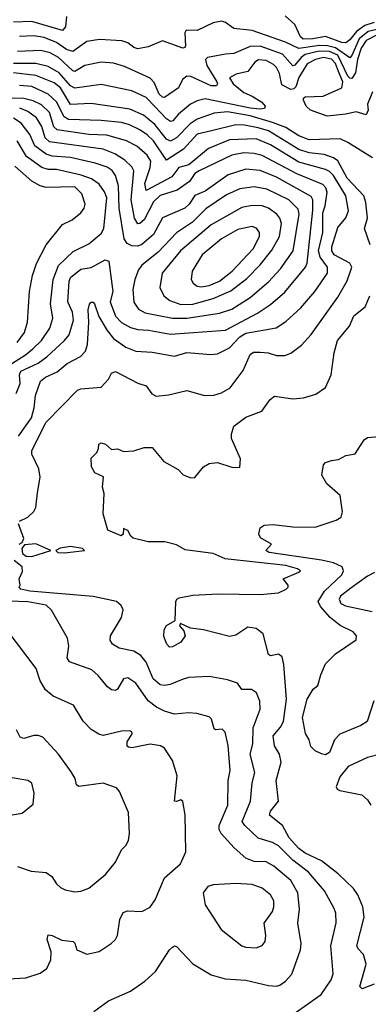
# Model space of a CAD drawing. Extents: x 1921360 to 2014538, y 768294 to 907744.
# Tile 238 of 256: x 1965265 to 1966975, y 838377 to 843210. Entities that reach past the tile are written whole.
import ezdxf

# ---------------------------------------------------------------- set-up
doc = ezdxf.new("R2010")
doc.units = 0

msp = doc.modelspace()

# ---------------------------------------------------------------- linework, layer by layer
at = {"layer": '0CON10XD'}
for points in [[(1965494.4, 843225), (1965490, 843175), (1965475, 843157.1), (1965325, 843201.6), (1965235, 843198.4)], [(1967004.2, 843195.8), (1966958.5, 843181.5), (1966917.7, 843152.3), (1966885, 843110.8), (1966865, 843096.1), (1966845, 843098.1), (1966765, 843127.9), (1966702.5, 843115), (1966655, 843113.5), (1966642.4, 843125), (1966615, 843185.6), (1966568, 843228)], [(1967074.7, 843175.3), (1966975, 843152), (1966931.1, 843115), (1966895, 843033.4), (1966885, 843022.9), (1966815, 843072.4), (1966775, 843082), (1966735, 843082.8), (1966635, 843067.8), (1966568.9, 843098.9), (1966405, 843157.5), (1966315, 843166.1), (1966275, 843195.4), (1966255, 843202), (1966215, 843194.7), (1966135, 843157.5), (1966082, 843158), (1966075.3, 843144.7), (1966078.2, 843081.8), (1966075, 843072.5), (1966065, 843069.4), (1965965, 843105.4), (1965895, 843076.4), (1965845, 843066.6), (1965825, 843073.4), (1965795, 843096.1), (1965765.8, 843105.8), (1965656.7, 843113.3), (1965595, 843102.7), (1965525, 843053.3), (1965495, 843064.2), (1965445, 843097.7), (1965385, 843121.6), (1965335, 843130.8), (1965265, 843127.1)], [(1967015, 843133), (1966965, 843107.4), (1966940.3, 843069.7), (1966922.8, 843015), (1966911.6, 842948.4), (1966895, 842921.6), (1966885, 842922.6), (1966875, 842933), (1966826.4, 843035), (1966785, 843053.7), (1966734.9, 843054.9), (1966665, 843038.3), (1966645.6, 843025), (1966615, 842987.1), (1966605, 842984), (1966555, 843040.5), (1966445, 843079.8), (1966395, 843078.3), (1966315, 843044.1), (1966275, 843040), (1966186.6, 843023.4), (1966176, 843014), (1966183.2, 842985), (1966232.7, 842905), (1966235.4, 842894.6), (1966230, 842885), (1966205, 842885.9), (1966105, 842930.7), (1966085, 842933.1), (1966064.5, 842915.5), (1966043.5, 842875), (1965975, 842827.7), (1965965, 842829.3), (1965949.3, 842845), (1965925, 842901.2), (1965905, 842922.9), (1965779.3, 842979.3), (1965725, 842995.8), (1965665, 843001.1), (1965585, 842985.7), (1965535, 842955.2), (1965525, 842958.3), (1965455, 843024.8), (1965415, 843046.7), (1965369.2, 843059.2), (1965255, 843053.4)], [(1966995.2, 842855), (1966971.9, 842795), (1966974.7, 842765), (1966965, 842743.5), (1966915, 842756.9), (1966864.7, 842745.3), (1966774.2, 842735.8), (1966692.2, 842765), (1966670.5, 842785), (1966658.1, 842815), (1966658, 842825), (1966665, 842830.8), (1966754.3, 842835), (1966845, 842875.2), (1966850.6, 842905), (1966829.6, 842955), (1966815, 842995.2), (1966795, 843015.9), (1966755.5, 843024.5), (1966716.5, 843015), (1966675, 842993.5), (1966635, 842926.7), (1966619.4, 842880.6), (1966610.2, 842869.8), (1966595, 842867.3), (1966550.7, 842890.7), (1966539, 842945), (1966525, 842974.7), (1966510.3, 842990.3), (1966475, 843009.5), (1966436.9, 843013.1), (1966418.1, 843001.9), (1966384.6, 842955), (1966327.6, 842942.4), (1966293.6, 842925), (1966312.2, 842895), (1966365, 842851.6), (1966406.2, 842835), (1966452.3, 842805), (1966470, 842785), (1966466.1, 842773.9), (1966445, 842770), (1966395.1, 842774.9), (1966175, 842821.9), (1966135, 842811.4), (1966103.1, 842795), (1966043.7, 842746.3), (1966016.6, 842713.4), (1966005, 842710.7), (1965985, 842722.5), (1965926.9, 842785), (1965885, 842827.6), (1965815, 842859.8), (1965665, 842892.1), (1965535, 842874.4), (1965515, 842884.8), (1965458.9, 842948.9), (1965405, 842979.8), (1965345, 842995.2), (1965235, 842994.9)], [(1966995, 842531.8), (1966875, 842607.7), (1966836.7, 842625), (1966685, 842620), (1966635, 842640.2), (1966570.7, 842680.7), (1966505.3, 842705), (1966395, 842737.2), (1966285, 842757.1), (1966218.8, 842751.2), (1966135, 842721.3), (1966101.2, 842698.8), (1966035, 842629.8), (1966005, 842613.3), (1965985, 842622.9), (1965927.6, 842695), (1965871.8, 842741.8), (1965805, 842770.2), (1965615, 842798.1), (1965515, 842793.6), (1965464.5, 842875), (1965435, 842900), (1965345, 842935.1), (1965235, 842948.8)], [(1966985, 842104.2), (1966957.1, 842185), (1966971.3, 842235), (1966963.2, 842313.2), (1966953.8, 842345), (1966871.5, 842431.5), (1966825, 842517.7), (1966805, 842532.2), (1966758, 842548), (1966685, 842556.4), (1966635, 842572.3), (1966485, 842663.8), (1966435, 842679.7), (1966367.3, 842692.7), (1966325.9, 842694.1), (1966205.7, 842664.3), (1966135, 842648.4), (1966068.5, 842575), (1965985, 842520.8), (1965921.6, 842615), (1965891.2, 842645), (1965855, 842669.4), (1965804.2, 842694.2), (1965765.1, 842705.1), (1965665, 842715.2), (1965505, 842720.7), (1965483.8, 842733.8), (1965445, 842806.1), (1965404, 842844), (1965325, 842882.2), (1965265, 842886.3)], [(1965265, 840748.8), (1965305, 840768), (1965335, 840796.7), (1965344.2, 840815.8), (1965352.9, 840887.1), (1965365.8, 840965), (1965358.6, 841005), (1965325, 841077.5), (1965324.3, 841095), (1965395, 841233.6), (1965548.9, 841391.1), (1965565, 841397.8), (1965664.5, 841405.5), (1965700, 841445), (1965715.7, 841474.3), (1965735, 841482.5), (1965845.4, 841425.4), (1965885, 841413.3), (1965913.8, 841373.8), (1965935, 841362.5), (1965995, 841369.1), (1966085, 841389.4), (1966172.5, 841365), (1966217.6, 841367.6), (1966255, 841377.7), (1966297.4, 841402.6), (1966361.6, 841488.4), (1966395, 841566.7), (1966412.4, 841577.6), (1966445, 841578.4), (1966483.3, 841575), (1966525, 841560.9), (1966565, 841560.9), (1966595, 841573.1), (1966647.4, 841612.6), (1966695.2, 841664.8), (1966825, 841848.5), (1966871.2, 841928.8), (1966894.6, 841995), (1966884.4, 842015), (1966808.5, 842055), (1966796.9, 842075), (1966796.8, 842095), (1966825, 842189.5), (1966865, 842237.3), (1966878.5, 842271.5), (1966865.2, 842345), (1966804.3, 842444.3), (1966785, 842464.8), (1966765, 842475.2), (1966635, 842511), (1966495, 842594.8), (1966425, 842624.4), (1966295, 842619.3), (1966191.7, 842578.3), (1966095, 842496.9), (1966045, 842484.1), (1966011.2, 842438.8), (1965885, 842371.9), (1965878.7, 842405), (1965905.8, 842485), (1965908.1, 842515), (1965890, 842545), (1965839.5, 842589.5), (1965789.4, 842615), (1965693, 842643), (1965605, 842646.2), (1965448.5, 842668.5), (1965433.3, 842683.3), (1965410.9, 842755), (1965372.3, 842792.3), (1965331.2, 842811.2), (1965285, 842822.9), (1965174.7, 842825.3)], [(1965259.4, 841165), (1965322.5, 841255), (1965336.7, 841305), (1965341.9, 841365), (1965366.4, 841435), (1965391.1, 841455), (1965449.3, 841480.7), (1965497.4, 841522.6), (1965564, 841556), (1965587.9, 841582.1), (1965597, 841615), (1965604.1, 841725), (1965600.5, 841785), (1965606.9, 841813.1), (1965615, 841822.9), (1965625, 841822.9), (1965631.9, 841815), (1965653.6, 841753.6), (1965694.6, 841684.6), (1965725.9, 841645), (1965785, 841602.1), (1965835, 841583.6), (1965915, 841578), (1966025, 841558.9), (1966085, 841575.8), (1966203.1, 841566.9), (1966235, 841570.4), (1966295, 841598.8), (1966345, 841652.6), (1966375, 841671), (1966523.3, 841696.7), (1966570.8, 841729.2), (1966645, 841795.4), (1966712.5, 841875), (1966774.7, 841965), (1966775.3, 841995), (1966738.5, 842045), (1966730.7, 842075), (1966752.3, 842165), (1966752.4, 842262.4), (1966763.7, 842296.3), (1966773.2, 842363.2), (1966766.6, 842385), (1966751.5, 842401.5), (1966625, 842452.8), (1966455, 842543.7), (1966415, 842553.6), (1966365, 842556.4), (1966305.5, 842544.5), (1966145, 842468.4), (1966124, 842455), (1966097.7, 842415), (1966037.7, 842372.3), (1965953.6, 842346.4), (1965922.1, 842315), (1965875, 842228.2), (1965855, 842209.4), (1965845, 842208.2), (1965827.9, 842235), (1965812.2, 842325), (1965825, 842467.5), (1965815, 842487.1), (1965780.8, 842520.8), (1965731.1, 842551.1), (1965673.8, 842573.8), (1965411, 842611), (1965389.4, 842629.4), (1965374.4, 842685), (1965347.4, 842727.4), (1965305, 842758.8), (1965265.1, 842775.1)], [(1965247.5, 841375), (1965268.1, 841425), (1965263.5, 841466.5), (1965271.1, 841485), (1965355.4, 841524.6), (1965398.7, 841555), (1965485.5, 841634.5), (1965507.1, 841662.9), (1965529.6, 841735), (1965524.8, 841775), (1965500.5, 841825), (1965507.7, 841925), (1965514.9, 841945.1), (1965565, 841985.2), (1965615, 841993.8), (1965685, 842031.1), (1965703.1, 842025), (1965722.8, 841875), (1965709.2, 841825), (1965735.8, 841755), (1965765, 841724.2), (1965809, 841699), (1965845, 841689.3), (1965896.6, 841686.6), (1966005, 841666.6), (1966275, 841685.2), (1966431.3, 841768.7), (1966495, 841811.6), (1966565, 841871.8), (1966667.5, 841995), (1966674.8, 842015.2), (1966702.3, 842275), (1966703.1, 842325), (1966695, 842342.7), (1966525, 842436.7), (1966445, 842469), (1966375, 842476.4), (1966287.8, 842447.8), (1966175, 842367.5), (1966123.6, 842346.4), (1966096.3, 842305), (1966075, 842285.2), (1965965, 842237.7), (1965922.3, 842155), (1965865, 842106.8), (1965845, 842097.6), (1965815, 842099.2), (1965792, 842112), (1965778.1, 842135), (1965753.5, 842285), (1965750, 842395), (1965735.7, 842445), (1965719.1, 842469.1), (1965695, 842486.5), (1965635.4, 842505.4), (1965515, 842533.8), (1965425, 842540.5), (1965395, 842550), (1965340.1, 842590.1), (1965315, 842646), (1965272.6, 842702.6), (1965235, 842725.7)], [(1965209.1, 841510.9), (1965293.6, 841565), (1965329.2, 841595), (1965371.9, 841635), (1965412.5, 841695), (1965426.9, 841745), (1965416, 841815), (1965430, 841935), (1965455, 842002.9), (1965527.9, 842072.1), (1965605, 842110.4), (1965665, 842160.4), (1965678.1, 842185), (1965692.8, 842335), (1965680.7, 842365), (1965655, 842402.7), (1965618, 842428), (1965566, 842446), (1965445, 842474.8), (1965405.2, 842475.2), (1965374.1, 842484.1), (1965298.3, 842538.3), (1965253.3, 842615)], [(1965252.4, 841625), (1965288.1, 841675), (1965304.1, 841725.9), (1965314, 841875), (1965328.5, 841955), (1965346.8, 842013.2), (1965395.2, 842104.8), (1965474.4, 842205), (1965522.3, 842227.7), (1965565, 842261.1), (1965581.8, 842285), (1965586.8, 842305), (1965570.6, 842355), (1965535, 842389), (1965395, 842386.3), (1965365, 842394.7), (1965325, 842417.9), (1965241.3, 842491.3)], [(1966015, 841744.4), (1966085, 841744.8), (1966245, 841769.6), (1966305, 841789.5), (1966395, 841846.7), (1966485, 841923.4), (1966545, 841987.5), (1966606.7, 842075), (1966635.6, 842255), (1966630.6, 842280.6), (1966584.6, 842325), (1966477.2, 842377.2), (1966415, 842389.1), (1966345, 842380.2), (1966279.9, 842350.1), (1966178.7, 842281.3), (1966113.2, 842216.8), (1966035, 842164.1), (1965945, 842069.4), (1965864.6, 842005), (1965848.1, 841981.9), (1965830, 841935), (1965820, 841885), (1965825, 841822.9), (1965848.2, 841788.2), (1965880.8, 841770.8), (1966015, 841744.4)], [(1966055, 841812.7), (1966115, 841813.6), (1966215, 841840.7), (1966300.6, 841879.4), (1966379.9, 841940.1), (1966445, 842005.9), (1966502.2, 842077.8), (1966539.2, 842145), (1966548.7, 842208.7), (1966541.3, 842235), (1966526.2, 842255), (1966485.2, 842285.2), (1966455, 842295.7), (1966405, 842298.1), (1966355, 842287.6), (1966205, 842202.5), (1966054.7, 842075), (1965963.5, 841965), (1965953.1, 841895), (1965972.7, 841855), (1966001.4, 841831.4), (1966055, 841812.7)], [(1966155, 841898.2), (1966195, 841904.8), (1966245, 841927.1), (1966307.1, 841975), (1966410, 842085), (1966441.8, 842145), (1966442.1, 842165), (1966427.3, 842187.3), (1966405, 842194.6), (1966335, 842180.6), (1966255.5, 842135), (1966160, 842055), (1966110.8, 841975), (1966105.5, 841935), (1966116.1, 841916.1), (1966135, 841901.5), (1966155, 841898.2)], [(1966933.8, 838465), (1966965.4, 838575), (1966952.3, 838622.3), (1966925, 838649.4), (1966918.5, 838665), (1966955.3, 838805), (1966949, 838855), (1966923.6, 838915), (1966902.8, 838945), (1966827.5, 839017.5), (1966745, 839080.8), (1966665, 839119.3), (1966635, 839142), (1966586.8, 839195), (1966554.6, 839255), (1966490.9, 839305), (1966495.3, 839325), (1966535.3, 839375), (1966522.5, 839475), (1966548.2, 839565), (1966540.4, 839605), (1966515.3, 839645.3), (1966508.4, 839695), (1966545, 839737.3), (1966559.7, 839765), (1966574.2, 839874.2), (1966560.5, 840045), (1966552.2, 840082.2), (1966535.5, 840095.5), (1966495, 840088.1), (1966485, 840094.3), (1966458.8, 840195), (1966425, 840222.5), (1966385, 840228.8), (1966325, 840188.9), (1966295, 840182.7), (1966166, 840216), (1966102.9, 840222.9), (1966053.9, 840246.1), (1966048.8, 840235), (1966070.8, 840210.8), (1966077.5, 840185), (1966055, 840154.4), (1966015, 840132.5), (1966000.8, 840130.8), (1965986.2, 840145), (1965973, 840183), (1965973.1, 840215), (1965985, 840236.2), (1966028.3, 840261.7), (1966031.5, 840355), (1966035.6, 840365), (1966048.1, 840371.9), (1966114.5, 840385.5), (1966238.2, 840391.8), (1966445, 840388.4), (1966535, 840396.2), (1966572.5, 840415), (1966582.5, 840425), (1966582.5, 840435), (1966557.5, 840465), (1966635, 840497.5), (1966642.5, 840505), (1966627.5, 840515), (1966571.4, 840531.4), (1966273.3, 840563.3), (1966215, 840589.8), (1966077.3, 840607.3), (1966035, 840632), (1965977.6, 840647.6), (1965895, 840647.1), (1965822.5, 840665), (1965810, 840675), (1965795, 840702.5), (1965775, 840712.5), (1965773.3, 840685), (1965763.6, 840676.4), (1965697.5, 840705), (1965674.3, 840785), (1965680, 840885), (1965670.8, 840915), (1965676.7, 840966.7), (1965634, 840985), (1965617.5, 841015), (1965615, 841057.5), (1965643.8, 841085), (1965652, 841105), (1965653.3, 841126.7), (1965665, 841132.5), (1965686.1, 841126.1), (1965715, 841100), (1965745, 841103.3), (1965775, 841091.2), (1965825, 841093.8), (1965875, 841110.8), (1965915, 841110), (1965971.7, 841041.7), (1966042.3, 841002.3), (1966066.4, 840976.4), (1966105, 840961.2), (1966125, 840963.3), (1966166.2, 841015), (1966195, 841030.8), (1966235, 841035.8), (1966305, 841014), (1966345, 841012.5), (1966348, 841055), (1966304.2, 841154.2), (1966304, 841175), (1966316, 841215), (1966375, 841258.9), (1966452.4, 841287.6), (1966494.5, 841345.5), (1966515, 841361.4), (1966605, 841348.6), (1966656.9, 841353.1), (1966717.9, 841372.1), (1966765.5, 841404.5), (1966793.6, 841466.4), (1966807.7, 841575), (1966824.1, 841635), (1966882.5, 841705), (1966904.1, 841755.9), (1966959.3, 841800.7), (1966983.1, 841855)], [(1967003.1, 839866.9), (1966969.5, 839765), (1966938.6, 839745), (1966835, 839703.3), (1966809.7, 839675), (1966785, 839612.9), (1966765, 839601.9), (1966745, 839607.1), (1966715, 839620.6), (1966692.9, 839642.9), (1966685.5, 839675.5), (1966667.1, 839707.1), (1966651.8, 839785), (1966675.7, 839875), (1966705, 839924), (1966727.9, 839942.1), (1966741.8, 839995), (1966765, 840048.5), (1966815, 840097.3), (1966915, 840166.7), (1966916.5, 840185), (1966901.1, 840205), (1966836.9, 840236.9), (1966788.2, 840275), (1966740.2, 840330.2), (1966730, 840355), (1966760, 840405), (1966844.6, 840485.4), (1966853.5, 840505), (1966847.3, 840525), (1966805, 840544.7), (1966745, 840556.9), (1966489.2, 840595), (1966472, 840605), (1966500, 840635), (1966446.8, 840666.8), (1966438.8, 840685), (1966444.8, 840715.2), (1966465, 840728.9), (1966508.1, 840731.9), (1966605, 840721.4), (1966715, 840718.9), (1966817.1, 840752.9), (1966841.7, 840768.3), (1966848.8, 840795), (1966837.8, 840875), (1966771.3, 840931.3), (1966747.5, 840975), (1966756, 841025), (1966765, 841036), (1966795, 841045.7), (1966828.7, 841051.3), (1966865, 841070.8), (1966910.5, 841079.5), (1966955, 841147.5), (1966970.5, 841159.5), (1967090.7, 841169.3)], [(1965262.5, 840635), (1965276.7, 840643.3), (1965285.8, 840664.2), (1965258.8, 840735)], [(1965325, 840574.4), (1965417.5, 840605), (1965345, 840637.1), (1965288.3, 840631.7), (1965276, 840615), (1965279.7, 840589.7), (1965296.3, 840576.3), (1965325, 840574.4)], [(1965485, 840593.8), (1965582.5, 840605), (1965572.5, 840615), (1965515, 840623.8), (1965464.1, 840615.9), (1965442.5, 840605), (1965452.5, 840595), (1965485, 840593.8)], [(1966605, 838327.3), (1966743.9, 838425), (1966793.2, 838496.8), (1966803.4, 838526.6), (1966791.3, 838665), (1966817, 838777), (1966815.5, 838825), (1966808.1, 838848.1), (1966760.9, 838935), (1966682.5, 839025), (1966605.3, 839085.3), (1966535, 839155.7), (1966505, 839171.2), (1966435, 839192.5), (1966370, 839255), (1966357.1, 839275), (1966396.9, 839375), (1966405.9, 839465), (1966418.2, 839515), (1966396.5, 839605), (1966408.4, 839655), (1966410.3, 839735), (1966444.5, 839825), (1966442.5, 839865), (1966426, 839906), (1966402.8, 839922.8), (1966355, 839922), (1966333.3, 839953.3), (1966285, 839970), (1966195, 839985.5), (1966095, 839980.9), (1966067.3, 839972.7), (1966003.4, 839946.6), (1965975, 839941.4), (1965955, 839946), (1965919.6, 839975), (1965885, 840056.9), (1965859.5, 840089.5), (1965825, 840111.2), (1965753.8, 840125), (1965720.8, 840145), (1965709.2, 840165), (1965710, 840185), (1965764.2, 840275), (1965773.3, 840313.3), (1965763.3, 840335), (1965740, 840355), (1965625, 840379.2), (1965315, 840405.5), (1965270, 840415), (1965262.5, 840425), (1965266.7, 840435), (1965262.5, 840465), (1965279.3, 840500.7), (1965277.5, 840525), (1965237.5, 840555)], [(1967005, 840496.3), (1966970.9, 840479.1), (1966889.7, 840420.3), (1966839.5, 840380.5), (1966831.7, 840365), (1966840.8, 840345), (1966863, 840333), (1966994.7, 840304.7)], [(1965628.8, 838341.2), (1965700, 838395), (1965808.3, 838441.7), (1965879.3, 838490.7), (1965931.3, 838538.7), (1966000, 838645), (1966015, 838658), (1966025, 838663.8), (1966035, 838661.2), (1966115, 838576.7), (1966205, 838521.2), (1966272.4, 838502.4), (1966375, 838495.5), (1966485, 838470), (1966525, 838465.8), (1966541.2, 838471.2), (1966569.4, 838490.6), (1966600, 838525), (1966643.3, 838645), (1966645.5, 838675), (1966628.8, 838775), (1966638, 838845), (1966629.7, 838925), (1966594.5, 838985), (1966512.2, 839055), (1966475, 839076.9), (1966415, 839078.9), (1966374.4, 839094.4), (1966317.3, 839145), (1966253.2, 839215), (1966244.2, 839235), (1966244.3, 839255), (1966285.8, 839354.2), (1966287.9, 839475), (1966298, 839525), (1966288.1, 839648.1), (1966272.7, 839712.7), (1966258.3, 839728.3), (1966225, 839723.8), (1966218.5, 839728.5), (1966206.6, 839776.6), (1966195, 839788.1), (1966134.6, 839804.6), (1966092.4, 839807.6), (1966025, 839800.9), (1965975, 839815.4), (1965935.6, 839835), (1965895, 839866.9), (1965835, 839953.8), (1965795, 839980), (1965775, 839974.3), (1965745, 839923.5), (1965735, 839917.8), (1965715, 839920), (1965695.4, 839935.4), (1965650.9, 839990.9), (1965618.3, 840018.3), (1965508.8, 840058.8), (1965498.5, 840078.5), (1965505.4, 840135.4), (1965498.9, 840175), (1965421.5, 840311.5), (1965395.7, 840335.7), (1965305, 840351.8), (1965165, 840356.7)], [(1966076.9, 839306.9), (1966065, 839373.3), (1966055, 839381.2), (1966035, 839372.9), (1966024.2, 839375), (1966038.1, 839498.1), (1966014.3, 839574.3), (1965975, 839634), (1965955.4, 839645.4), (1965905, 839653.9), (1965815.5, 839635.5), (1965798.5, 839638.5), (1965791.9, 839645), (1965792.7, 839665), (1965816.9, 839705), (1965815.8, 839715), (1965805, 839720), (1965765, 839717.8), (1965675, 839696.7), (1965652.8, 839702.8), (1965615, 839725.6), (1965577.3, 839767.3), (1965529.2, 839845), (1965429.4, 839889.4), (1965391.2, 839921.2), (1965365.4, 839965), (1965345.6, 840025), (1965203.6, 840213.6)], [(1965255, 839054.2), (1965320.7, 839030.7), (1965395, 839024.5), (1965422.9, 839005), (1965445, 838968), (1965465, 838950), (1965488.9, 838938.9), (1965535, 838930), (1965565, 838931.9), (1965605, 838947.1), (1965685.7, 839015), (1965734.3, 839075), (1965764.3, 839135), (1965785, 839156.2), (1965798.3, 839181.7), (1965803.1, 839215), (1965798.3, 839318.3), (1965755, 839422.5), (1965740.5, 839440.5), (1965675, 839462.9), (1965555, 839445.8), (1965544.5, 839454.5), (1965537.5, 839485), (1965517.6, 839517.6), (1965455.7, 839605), (1965377.9, 839687.9), (1965355, 839696.5), (1965335, 839696.4), (1965285, 839681.5), (1965267.9, 839687.9), (1965249.7, 839725)], [(1967035, 839604.5), (1966971.7, 839588.3), (1966875.8, 839545), (1966835, 839494.2), (1966818, 839445), (1966823, 839433), (1966835, 839426), (1966943.8, 839405), (1966971.2, 839381.2), (1966986.9, 839355)], [(1965129.1, 839290.9), (1965277.5, 839315), (1965330.5, 839359.5), (1965336.1, 839413.9), (1965325, 839462.5), (1965305, 839476.2), (1965228.8, 839488.8)], [(1965208.3, 838501.7), (1965295, 838506.5), (1965365, 838529.4), (1965397.8, 838552.2), (1965417.8, 838595), (1965419.1, 838635), (1965400, 838695), (1965405, 838718), (1965425, 838715.6), (1965471.4, 838691.4), (1965526.7, 838685), (1965535, 838676.7), (1965545, 838644.2), (1965595, 838622.9), (1965655, 838637.1), (1965713.8, 838675), (1965734.3, 838695.7), (1965744.3, 838715.7), (1965756.4, 838793.6), (1965772.6, 838827.4), (1965794.5, 838835.5), (1965865, 838832.5), (1965905.3, 838854.7), (1965930.5, 838889.5), (1965975, 838998.6), (1966053.4, 839066.6), (1966080, 839125), (1966076.9, 839306.9)], [(1966425, 838654.4), (1966454.3, 838665.7), (1966468.6, 838685), (1966471.9, 838715), (1966464.6, 838775.4), (1966505, 838832.5), (1966512.5, 838855), (1966511.6, 838885), (1966496.2, 838915), (1966455, 838947.6), (1966404.7, 838965.3), (1966325, 838969.5), (1966215, 838964.2), (1966188.8, 838955), (1966165.6, 838924.4), (1966174.5, 838865), (1966252.9, 838745), (1966355, 838664.4), (1966375, 838656.9), (1966425, 838654.4)], [(1967004.3, 838475.7), (1966945, 838452.5), (1966933.8, 838465)]]:
    msp.add_lwpolyline(points, dxfattribs=at)

doc.saveas('drawing.dxf')
